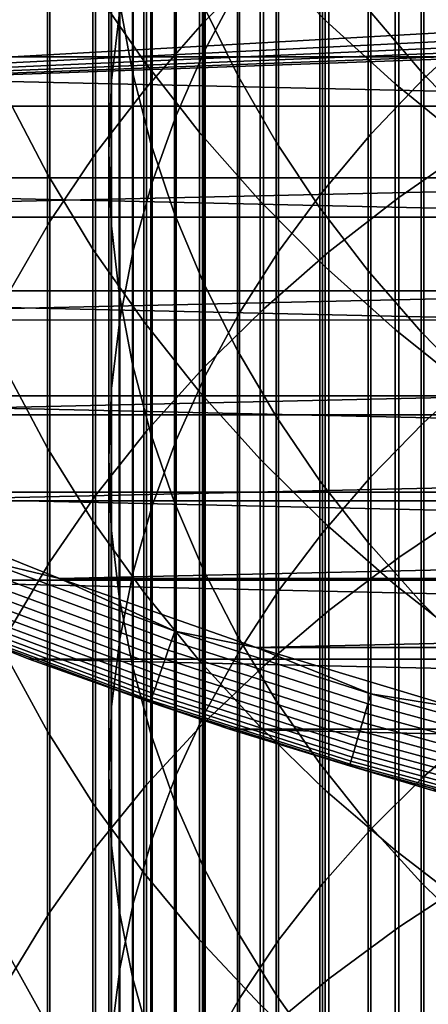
# Model space of a CAD drawing. Header units: metres. Extents: x -28 to 70, y -218 to 28.
# Tile 183 of 256: x -9.72 to -7.34, y -27.75 to -22.03. Entities that reach past the tile are written whole.
import ezdxf

# ---------------------------------------------------------------- set-up
doc = ezdxf.new("R2010")
doc.units = ezdxf.units.M
doc.layers.add('solid_10_261_432_XXX', color=7, linetype='CONTINUOUS')

msp = doc.modelspace()

# ---------------------------------------------------------------- linework, layer by layer
at = {"layer": 'solid_10_261_432_XXX'}
for points in [[(-8.65491, -20.106207, 455.379578), (-8.65491, -22.053761, 457.554565), (-8.301037, -21.697025, 457.882965), (-8.301037, -19.740557, 455.697998)], [(-8.440577, -19.983007, 451.699219), (-8.440577, -21.829199, 453.878998), (-8.639299, -22.204346, 453.552307), (-8.639299, -20.367014, 451.382965)], [(-8.980496, -20.486507, 455.04837), (-8.980496, -22.424791, 457.213013), (-8.65491, -22.053761, 457.554565), (-8.65491, -20.106207, 455.379578)], [(-7.034518, -20.11808, 455.369232), (-7.034518, -22.065346, 457.543915), (-7.367691, -22.373968, 457.259796), (-7.367691, -20.434414, 455.093719)], [(-9.136041, -20.231358, 447.886414), (-9.136041, -21.972397, 450.060822), (-9.183583, -22.384275, 449.721619), (-9.183583, -20.652428, 447.558685)], [(-9.139276, -20.273809, 444.398529), (-9.139276, -21.918726, 446.57309), (-9.062361, -22.337082, 446.247467), (-9.062361, -20.700981, 444.084564)], [(-7.940866, -20.66048, 434.569824), (-7.940866, -22.034426, 436.737457), (-8.320464, -21.645132, 436.991791), (-8.320464, -20.264326, 434.813324)], [(-8.996925, -20.815302, 437.533936), (-8.996925, -22.270863, 439.696198), (-9.291579, -21.841087, 439.994171), (-9.291579, -20.377478, 437.819977)], [(-8.639299, -20.367014, 451.382965), (-8.639299, -22.204346, 453.552307), (-8.80873, -22.587578, 453.218536), (-8.80873, -20.759296, 451.059906)], [(-8.648828, -20.399744, 440.993591), (-8.648828, -21.95079, 443.165955), (-8.451611, -22.352118, 442.871002), (-8.451611, -20.809048, 440.709778)], [(-7.367691, -20.434414, 455.093719), (-7.367691, -22.373968, 457.259796), (-7.675883, -22.696333, 456.963043), (-7.675883, -20.764835, 454.805969)], [(-9.276731, -20.880219, 454.705475), (-9.276731, -22.808905, 456.859406), (-8.980496, -22.424791, 457.213013), (-8.980496, -20.486507, 455.04837)], [(-7.69119, -20.509642, 437.733643), (-7.69119, -21.970819, 439.904236), (-7.384325, -22.331656, 439.654022), (-7.384325, -20.877234, 437.493469)], [(-9.183583, -20.652428, 447.558685), (-9.183583, -22.384275, 449.721619), (-9.199989, -22.797592, 449.381226), (-9.199989, -21.074966, 447.229828)], [(-9.062361, -20.700981, 444.084564), (-9.062361, -22.337082, 446.247467), (-8.954721, -22.751198, 445.92514), (-8.954721, -21.123819, 443.773773)], [(-7.535316, -21.037508, 434.338074), (-7.535316, -22.404924, 436.495392), (-7.940866, -22.034426, 436.737457), (-7.940866, -20.66048, 434.569824)], [(-8.80873, -20.759296, 451.059906), (-8.80873, -22.587578, 453.218536), (-8.948297, -22.977596, 452.878876), (-8.948297, -21.158527, 450.73111)], [(-7.513144, -21.031052, 458.496033), (-7.513144, -23.064127, 460.644379), (-7.0817, -22.764973, 460.935394), (-7.0817, -20.723991, 458.778717)], [(-8.672868, -21.238314, 437.257568), (-8.672868, -22.6861, 439.408264), (-8.996925, -22.270863, 439.696198), (-8.996925, -20.815302, 437.533936)], [(-8.451611, -20.809048, 440.709778), (-8.451611, -22.352118, 442.871002), (-8.225739, -22.743517, 442.583313), (-8.225739, -21.208223, 440.433014)], [(-7.675883, -20.764835, 454.805969), (-7.675883, -22.696333, 456.963043), (-7.958051, -23.031349, 456.654633), (-7.958051, -21.108221, 454.506897)], [(-7.384325, -20.877234, 437.493469), (-7.384325, -22.331656, 439.654022), (-7.052423, -22.677202, 439.414429), (-7.052423, -21.229252, 437.263489)], [(-9.542647, -21.286051, 454.352051), (-9.542647, -23.204845, 456.494934), (-9.276731, -22.808905, 456.859406), (-9.276731, -20.880219, 454.705475)], [(-9.555864, -21.398176, 440.3013), (-9.555864, -22.929768, 442.446411), (-9.788918, -22.484028, 442.774048), (-9.788918, -20.943577, 440.616516)], [(-7.920033, -21.355751, 458.197144), (-7.920033, -23.380466, 460.336639), (-7.513144, -23.064127, 460.644379), (-7.513144, -21.031052, 458.496033)], [(-7.105137, -21.394175, 434.118835), (-7.105137, -22.755413, 436.266418), (-7.535316, -22.404924, 436.495392), (-7.535316, -21.037508, 434.338074)], [(-9.199989, -21.074966, 447.229828), (-9.199989, -22.797592, 449.381226), (-9.185204, -23.210947, 449.040802), (-9.185204, -21.497543, 446.900909)], [(-8.948297, -21.158527, 450.73111), (-8.948297, -22.977596, 452.878876), (-9.057523, -23.373081, 452.534454), (-9.057523, -21.563351, 450.397705)], [(-8.954721, -21.123819, 443.773773), (-8.954721, -22.751198, 445.92514), (-8.816721, -23.159668, 445.607239), (-8.816721, -21.540895, 443.467224)], [(-7.958051, -21.108221, 454.506897), (-7.958051, -23.031349, 456.654633), (-8.213237, -23.377882, 456.335632), (-8.213237, -21.463411, 454.197571)], [(-8.225739, -21.208223, 440.433014), (-8.225739, -22.743517, 442.583313), (-7.971979, -23.123657, 442.303925), (-7.971979, -21.595919, 440.164185)], [(-8.320464, -21.645132, 436.991791), (-8.320464, -23.08544, 439.131378), (-8.672868, -22.6861, 439.408264), (-8.672868, -21.238314, 437.257568)], [(-9.777374, -21.702681, 453.989197), (-9.777374, -23.611319, 456.120728), (-9.542647, -23.204845, 456.494934), (-9.542647, -21.286051, 454.352051)], [(-8.301037, -21.697025, 457.882965), (-8.301037, -23.712955, 460.013184), (-7.920033, -23.380466, 460.336639), (-7.920033, -21.355751, 458.197144)], [(-9.291579, -21.841087, 439.994171), (-9.291579, -23.364048, 442.127228), (-9.555864, -22.929768, 442.446411), (-9.555864, -21.398176, 440.3013)], [(16.164074, -22.247982, -5), (-16.164074, -22.247982, -5), (-17.145966, -21.50037, -5)], [(17.145966, -21.50037, -5), (16.164074, -22.247982, -5), (-17.145966, -21.50037, -5)], [(-9.185204, -21.497543, 446.900909), (-9.185204, -23.210947, 449.040802), (-9.139276, -23.622934, 448.701508), (-9.139276, -21.918726, 446.57309)], [(-8.213237, -21.463411, 454.197571), (-8.213237, -23.377882, 456.335632), (-8.440577, -23.734753, 456.007111), (-8.440577, -21.829199, 453.878998)], [(-9.057523, -21.563351, 450.397705), (-9.057523, -23.373081, 452.534454), (-9.136041, -23.772688, 452.186432), (-9.136041, -21.972397, 450.060822)], [(-8.816721, -21.540895, 443.467224), (-8.816721, -23.159668, 445.607239), (-8.648828, -23.561108, 445.294769), (-8.648828, -21.95079, 443.165955)], [(-7.971979, -21.595919, 440.164185), (-7.971979, -23.123657, 442.303925), (-7.69119, -23.491255, 442.033722), (-7.69119, -21.970819, 439.904236)], [(-7.940866, -22.034426, 436.737457), (-7.940866, -23.467577, 438.866394), (-8.320464, -23.08544, 439.131378), (-8.320464, -21.645132, 436.991791)], [(-8.65491, -22.053761, 457.554565), (-8.65491, -24.060507, 459.675079), (-8.301037, -23.712955, 460.013184), (-8.301037, -21.697025, 457.882965)], [(-14.873999, -22.533623), (-2.611826, -21.844412), (-3.130936, -21.77607), (-15.869986, -21.843615)], [(14.874039, -22.533596), (15.870024, -21.843588), (0, -22), (-14.873999, -22.533623)], [(-14.873999, -22.533623), (-2.091219, -21.900383), (-2.611826, -21.844412)], [(-8.996925, -22.270863, 439.696198), (-8.996925, -23.78545, 441.817505), (-9.291579, -23.364048, 442.127228), (-9.291579, -21.841087, 439.994171)], [(-8.440577, -21.829199, 453.878998), (-8.440577, -23.734753, 456.007111), (-8.639299, -24.100754, 455.670166), (-8.639299, -22.204346, 453.552307)], [(-14.873999, -22.533623), (-1.569467, -21.943945), (-2.091219, -21.900383)], [(-14.873999, -22.533623), (-1.046814, -21.97508), (-1.569467, -21.943945)], [(-9.139276, -21.918726, 446.57309), (-9.139276, -23.622934, 448.701508), (-9.062361, -24.032162, 448.364471), (-9.062361, -22.337082, 446.247467)], [(-8.648828, -21.95079, 443.165955), (-8.648828, -23.561108, 445.294769), (-8.451611, -23.954155, 444.988861), (-8.451611, -22.352118, 442.871002)], [(-14.873999, -22.533623), (-0.523535, -21.993769), (-1.046814, -21.97508)], [(-14.873999, -22.533623), (0, -22), (-0.523535, -21.993769)], [(-9.136041, -21.972397, 450.060822), (-9.136041, -23.772688, 452.186432), (-9.183583, -24.175064, 451.835999), (-9.183583, -22.384275, 449.721619)], [(-7.69119, -21.970819, 439.904236), (-7.69119, -23.491255, 442.033722), (-7.384325, -23.845058, 441.773682), (-7.384325, -22.331656, 439.654022)], [(-8.980496, -22.424791, 457.213013), (-8.980496, -24.421986, 459.323425), (-8.65491, -24.060507, 459.675079), (-8.65491, -22.053761, 457.554565)], [(-7.535316, -22.404924, 436.495392), (-7.535316, -23.831264, 438.614227), (-7.940866, -23.467577, 438.866394), (-7.940866, -22.034426, 436.737457)], [(-7.034518, -22.065346, 457.543915), (-7.034518, -24.071793, 459.664093), (-7.367691, -24.372469, 459.371613), (-7.367691, -22.373968, 457.259796)], [(15.149656, -22.950771, -5), (-15.149656, -22.950771, -5), (-16.164074, -22.247982, -5)], [(16.164074, -22.247982, -5), (15.149656, -22.950771, -5), (-16.164074, -22.247982, -5)], [(-8.639299, -22.204346, 453.552307), (-8.639299, -24.100754, 455.670166), (-8.80873, -24.474644, 455.325989), (-8.80873, -22.587578, 453.218536)], [(-8.672868, -22.6861, 439.408264), (-8.672868, -24.192596, 441.51825), (-8.996925, -23.78545, 441.817505), (-8.996925, -22.270863, 439.696198)], [(-9.062361, -22.337082, 446.247467), (-9.062361, -24.032162, 448.364471), (-8.954721, -24.437239, 448.030853), (-8.954721, -22.751198, 445.92514)], [(-8.451611, -22.352118, 442.871002), (-8.451611, -23.954155, 444.988861), (-8.225739, -24.337477, 444.690491), (-8.225739, -22.743517, 442.583313)], [(-7.384325, -22.331656, 439.654022), (-7.384325, -23.845058, 441.773682), (-7.052423, -24.183872, 441.524658), (-7.052423, -22.677202, 439.414429)], [(-9.183583, -22.384275, 449.721619), (-9.183583, -24.175064, 451.835999), (-9.199989, -24.578844, 451.484344), (-9.199989, -22.797592, 449.381226)], [(-7.367691, -22.373968, 457.259796), (-7.367691, -24.372469, 459.371613), (-7.675883, -24.686537, 459.066071), (-7.675883, -22.696333, 456.963043)], [(-7.105137, -22.755413, 436.266418), (-7.105137, -24.175312, 438.375671), (-7.535316, -23.831264, 438.614227), (-7.535316, -22.404924, 436.495392)], [(-9.276731, -22.808905, 456.859406), (-9.276731, -24.796209, 458.959381), (-8.980496, -24.421986, 459.323425), (-8.980496, -22.424791, 457.213013)], [(-14.873999, -22.533623), (-13.848095, -23.178228), (14.874039, -22.533596)], [(-13.848095, -23.178228), (13.848136, -23.178204), (14.874039, -22.533596)], [(-9.555864, -22.929768, 442.446411), (-9.555864, -24.519886, 444.548523), (-9.788918, -24.083342, 444.888306), (-9.788918, -22.484028, 442.774048)], [(-8.80873, -22.587578, 453.218536), (-8.80873, -24.474644, 455.325989), (-8.948297, -24.855156, 454.975708), (-8.948297, -22.977596, 452.878876)], [(-8.320464, -23.08544, 439.131378), (-8.320464, -24.584154, 441.230438), (-8.672868, -24.192596, 441.51825), (-8.672868, -22.6861, 439.408264)], [(-7.675883, -22.696333, 456.963043), (-7.675883, -24.686537, 459.066071), (-7.958051, -25.012928, 458.748566), (-7.958051, -23.031349, 456.654633)], [(-8.954721, -22.751198, 445.92514), (-8.954721, -24.437239, 448.030853), (-8.816721, -24.836794, 447.701813), (-8.816721, -23.159668, 445.607239)], [(-8.225739, -22.743517, 442.583313), (-8.225739, -24.337477, 444.690491), (-7.971979, -24.709776, 444.400726), (-7.971979, -23.123657, 442.303925)], [(-7.513144, -23.064127, 460.644379), (-7.513144, -25.155626, 462.73587), (-7.0817, -24.864605, 463.035034), (-7.0817, -22.764973, 460.935394)], [(-9.542647, -23.204845, 456.494934), (-9.542647, -25.181955, 458.584106), (-9.276731, -24.796209, 458.959381), (-9.276731, -22.808905, 456.859406)], [(-9.199989, -22.797592, 449.381226), (-9.199989, -24.578844, 451.484344), (-9.185204, -24.98266, 451.13266), (-9.185204, -23.210947, 449.040802)], [(-9.291579, -23.364048, 442.127228), (-9.291579, -24.945206, 444.217499), (-9.555864, -24.519886, 444.548523), (-9.555864, -22.929768, 442.446411)], [(14.104724, -23.607344, -5), (-14.104724, -23.607344, -5), (-15.149656, -22.950771, -5)], [(15.149656, -22.950771, -5), (14.104724, -23.607344, -5), (-15.149656, -22.950771, -5)], [(-8.948297, -22.977596, 452.878876), (-8.948297, -24.855156, 454.975708), (-9.057523, -25.240999, 454.620514), (-9.057523, -23.373081, 452.534454)], [(-7.958051, -23.031349, 456.654633), (-7.958051, -25.012928, 458.748566), (-8.213237, -25.350536, 458.420105), (-8.213237, -23.377882, 456.335632)], [(-7.940866, -23.467577, 438.866394), (-7.940866, -24.958845, 440.955048), (-8.320464, -24.584154, 441.230438), (-8.320464, -23.08544, 439.131378)], [(-7.920033, -23.380466, 460.336639), (-7.920033, -25.463366, 462.419525), (-7.513144, -25.155626, 462.73587), (-7.513144, -23.064127, 460.644379)], [(-8.816721, -23.159668, 445.607239), (-8.816721, -24.836794, 447.701813), (-8.648828, -25.229469, 447.378418), (-8.648828, -23.561108, 445.294769)], [(-7.971979, -23.123657, 442.303925), (-7.971979, -24.709776, 444.400726), (-7.69119, -25.069788, 444.120514), (-7.69119, -23.491255, 442.033722)], [(-13.848095, -23.178228), (-12.79426, -23.776182), (13.848136, -23.178204)], [(-12.79426, -23.776182), (12.794302, -23.776161), (13.848136, -23.178204)], [(-9.777374, -23.611319, 456.120728), (-9.777374, -25.577965, 458.198883), (-9.542647, -25.181955, 458.584106), (-9.542647, -23.204845, 456.494934)], [(-9.185204, -23.210947, 449.040802), (-9.185204, -24.98266, 451.13266), (-9.139276, -25.385143, 450.782135), (-9.139276, -23.622934, 448.701508)], [(-8.996925, -23.78545, 441.817505), (-8.996925, -25.357914, 443.896271), (-9.291579, -24.945206, 444.217499), (-9.291579, -23.364048, 442.127228)], [(-9.057523, -23.373081, 452.534454), (-9.057523, -25.240999, 454.620514), (-9.136041, -25.630865, 454.261597), (-9.136041, -23.772688, 452.186432)], [(-8.213237, -23.377882, 456.335632), (-8.213237, -25.350536, 458.420105), (-8.440577, -25.698221, 458.081879), (-8.440577, -23.734753, 456.007111)], [(-8.301037, -23.712955, 460.013184), (-8.301037, -25.786816, 462.087036), (-7.920033, -25.463366, 462.419525), (-7.920033, -23.380466, 460.336639)], [(-7.535316, -23.831264, 438.614227), (-7.535316, -25.315447, 440.692963), (-7.940866, -24.958845, 440.955048), (-7.940866, -23.467577, 438.866394)], [(-7.69119, -23.491255, 442.033722), (-7.69119, -25.069788, 444.120514), (-7.384325, -25.416292, 443.85083), (-7.384325, -23.845058, 441.773682)], [(-8.648828, -23.561108, 445.294769), (-8.648828, -25.229469, 447.378418), (-8.451611, -25.613939, 447.061768), (-8.451611, -23.954155, 444.988861)], [(13.031395, -24.216373, -5), (-13.031395, -24.216373, -5), (-14.104724, -23.607344, -5)], [(14.104724, -23.607344, -5), (13.031395, -24.216373, -5), (-14.104724, -23.607344, -5)], [(-9.139276, -23.622934, 448.701508), (-9.139276, -25.385143, 450.782135), (-9.062361, -25.784929, 450.43396), (-9.062361, -24.032162, 448.364471)], [(-8.65491, -24.060507, 459.675079), (-8.65491, -26.12492, 461.739502), (-8.301037, -25.786816, 462.087036), (-8.301037, -23.712955, 460.013184)], [(-8.440577, -23.734753, 456.007111), (-8.440577, -25.698221, 458.081879), (-8.639299, -26.054798, 457.735016), (-8.639299, -24.100754, 455.670166)], [(-12.79426, -23.776182), (-11.714675, -24.326248), (12.794302, -23.776161)], [(-11.714675, -24.326248), (11.714718, -24.326229), (12.794302, -23.776161)], [(-9.136041, -23.772688, 452.186432), (-9.136041, -25.630865, 454.261597), (-9.183583, -26.023432, 453.900238), (-9.183583, -24.175064, 451.835999)], [(-8.672868, -24.192596, 441.51825), (-8.672868, -25.756659, 443.585907), (-8.996925, -25.357914, 443.896271), (-8.996925, -23.78545, 441.817505)], [(-7.105137, -24.175312, 438.375671), (-7.105137, -25.65279, 440.445007), (-7.535316, -25.315447, 440.692963), (-7.535316, -23.831264, 438.614227)], [(-7.384325, -23.845058, 441.773682), (-7.384325, -25.416292, 443.85083), (-7.052423, -25.748116, 443.59256), (-7.052423, -24.183872, 441.524658)], [(-8.451611, -23.954155, 444.988861), (-8.451611, -25.613939, 447.061768), (-8.225739, -25.988895, 446.752991), (-8.225739, -24.337477, 444.690491)], [(-9.062361, -24.032162, 448.364471), (-9.062361, -25.784929, 450.43396), (-8.954721, -26.18066, 450.089325), (-8.954721, -24.437239, 448.030853)], [(-8.980496, -24.421986, 459.323425), (-8.980496, -26.47657, 461.378021), (-8.65491, -26.12492, 461.739502), (-8.65491, -24.060507, 459.675079)], [(-7.034518, -24.071793, 459.664093), (-7.034518, -26.135899, 461.72821), (-7.367691, -26.428402, 461.427521), (-7.367691, -24.372469, 459.371613)], [(-9.555864, -24.519886, 444.548523), (-9.555864, -26.167322, 446.606018), (-9.788918, -25.740307, 446.957703), (-9.788918, -24.083342, 444.888306)], [(-8.639299, -24.100754, 455.670166), (-8.639299, -26.054798, 457.735016), (-8.80873, -26.419064, 457.380646), (-8.80873, -24.474644, 455.325989)], [(-9.183583, -24.175064, 451.835999), (-9.183583, -26.023432, 453.900238), (-9.199989, -26.41737, 453.537567), (-9.199989, -24.578844, 451.484344)], [(-8.320464, -24.584154, 441.230438), (-8.320464, -26.140139, 443.287445), (-8.672868, -25.756659, 443.585907), (-8.672868, -24.192596, 441.51825)], [(11.931824, -24.776632, -5), (-11.931824, -24.776632, -5), (-13.031395, -24.216373, -5)], [(13.031395, -24.216373, -5), (11.931824, -24.776632, -5), (-13.031395, -24.216373, -5)], [(-11.714675, -24.326248), (-10.611524, -24.827314), (11.714718, -24.326229)], [(-10.611524, -24.827314), (10.611567, -24.827295), (11.714718, -24.326229)], [(-8.225739, -24.337477, 444.690491), (-8.225739, -25.988895, 446.752991), (-7.971979, -26.353067, 446.453064), (-7.971979, -24.709776, 444.400726)], [(-9.276731, -24.796209, 458.959381), (-9.276731, -26.840622, 461.003784), (-8.980496, -26.47657, 461.378021), (-8.980496, -24.421986, 459.323425)], [(-7.367691, -24.372469, 459.371613), (-7.367691, -26.428402, 461.427521), (-7.675883, -26.733931, 461.113464), (-7.675883, -24.686537, 459.066071)], [(-8.954721, -24.437239, 448.030853), (-8.954721, -26.18066, 450.089325), (-8.816721, -26.570995, 449.74939), (-8.816721, -24.836794, 447.701813)], [(-8.80873, -24.474644, 455.325989), (-8.80873, -26.419064, 457.380646), (-8.948297, -26.78978, 457.019989), (-8.948297, -24.855156, 454.975708)], [(-9.291579, -24.945206, 444.217499), (-9.291579, -26.583359, 446.263397), (-9.555864, -26.167322, 446.606018), (-9.555864, -24.519886, 444.548523)], [(-9.199989, -24.578844, 451.484344), (-9.199989, -26.41737, 453.537567), (-9.185204, -26.811342, 453.174896), (-9.185204, -24.98266, 451.13266)], [(-7.940866, -24.958845, 440.955048), (-7.940866, -26.507099, 443.001831), (-8.320464, -26.140139, 443.287445), (-8.320464, -24.584154, 441.230438)], [(-7.971979, -24.709776, 444.400726), (-7.971979, -26.353067, 446.453064), (-7.69119, -26.705221, 446.163025), (-7.69119, -25.069788, 444.120514)], [(-7.675883, -24.686537, 459.066071), (-7.675883, -26.733931, 461.113464), (-7.958051, -27.051449, 460.787079), (-7.958051, -25.012928, 458.748566)], [(10.808199, -25.28701, -5), (-10.808199, -25.28701, -5), (-11.931824, -24.776632, -5)], [(11.931824, -24.776632, -5), (10.808199, -25.28701, -5), (-11.931824, -24.776632, -5)], [(-9.542647, -25.181955, 458.584106), (-9.542647, -27.215881, 460.618042), (-9.276731, -26.840622, 461.003784), (-9.276731, -24.796209, 458.959381)], [(-10.611524, -24.827314), (-9.486959, -25.278402), (10.611567, -24.827295)], [(-9.93928, -25.168806, -0.003646), (-9.486959, -25.278402), (-10.611524, -24.827314)], [(-9.486959, -25.278402), (9.487002, -25.278385), (10.611567, -24.827295)], [(-8.948297, -24.855156, 454.975708), (-8.948297, -26.78978, 457.019989), (-9.057523, -27.165688, 456.654327), (-9.057523, -25.240999, 454.620514)], [(-8.816721, -24.836794, 447.701813), (-8.816721, -26.570995, 449.74939), (-8.648828, -26.954613, 449.415283), (-8.648828, -25.229469, 447.378418)], [(-7.513144, -25.155626, 462.73587), (-7.513144, -27.303963, 464.768951), (-7.0817, -27.021294, 465.076019), (-7.0817, -24.864605, 463.035034)], [(-8.996925, -25.357914, 443.896271), (-8.996925, -26.987059, 445.930908), (-9.291579, -26.583359, 446.263397), (-9.291579, -24.945206, 444.217499)], [(-9.185204, -24.98266, 451.13266), (-9.185204, -26.811342, 453.174896), (-9.139276, -27.204014, 452.813416), (-9.139276, -25.385143, 450.782135)], [(-7.535316, -25.315447, 440.692963), (-7.535316, -26.856342, 442.72998), (-7.940866, -26.507099, 443.001831), (-7.940866, -24.958845, 440.955048)], [(-7.958051, -25.012928, 458.748566), (-7.958051, -27.051449, 460.787079), (-8.213237, -27.379881, 460.449463), (-8.213237, -25.350536, 458.420105)], [(-7.69119, -25.069788, 444.120514), (-7.69119, -26.705221, 446.163025), (-7.384325, -27.044163, 445.883881), (-7.384325, -25.416292, 443.85083)], [(-9.961115, -25.2241, -0.014544), (-8.835619, -25.640024, -0.014544), (-8.816251, -25.58382, -0.003646), (-9.93928, -25.168806, -0.003646)], [(-9.93928, -25.168806, -0.003646), (-8.816251, -25.58382, -0.003646), (-9.486959, -25.278402)], [(-7.920033, -25.463366, 462.419525), (-7.920033, -27.602869, 464.444244), (-7.513144, -27.303963, 464.768951), (-7.513144, -25.155626, 462.73587)], [(-9.982308, -25.277765, -0.032535), (-8.854418, -25.694574, -0.032535), (-8.835619, -25.640024, -0.014544), (-9.961115, -25.2241, -0.014544)], [(-9.777374, -25.577965, 458.198883), (-9.777374, -27.601126, 460.222046), (-9.542647, -27.215881, 460.618042), (-9.542647, -25.181955, 458.584106)], [(-10.002549, -25.32902, -0.057356), (-8.872372, -25.746675, -0.057356), (-8.854418, -25.694574, -0.032535), (-9.982308, -25.277765, -0.032535)], [(-9.486959, -25.278402), (-8.343321, -25.678572), (9.487002, -25.278385)], [(-8.816251, -25.58382, -0.003646), (-8.343321, -25.678572), (-9.486959, -25.278402)], [(-9.057523, -25.240999, 454.620514), (-9.057523, -27.165688, 456.654327), (-9.136041, -27.545517, 456.284821), (-9.136041, -25.630865, 454.261597)], [(-8.648828, -25.229469, 447.378418), (-8.648828, -26.954613, 449.415283), (-8.451611, -27.33021, 449.088165), (-8.451611, -25.613939, 447.061768)], [(-8.343321, -25.678572), (8.343367, -25.678556), (9.487002, -25.278385)], [(9.662813, -25.746456, -5), (-9.662813, -25.746456, -5), (-10.808199, -25.28701, -5)], [(-9.662807, -25.74646, -0.5), (-10.808187, -25.287014, -0.5), (-10.808199, -25.28701, -5), (-9.662813, -25.746456, -5)], [(10.808199, -25.28701, -5), (9.662813, -25.746456, -5), (-10.808199, -25.28701, -5)], [(-10.099484, -25.574486, -0.440391), (-10.808187, -25.287014, -0.5), (-9.662807, -25.74646, -0.5)], [(-10.021542, -25.377115, -0.088645), (-8.889218, -25.795563, -0.088645), (-8.872372, -25.746675, -0.057356), (-10.002549, -25.32902, -0.057356)], [(-7.105137, -25.65279, 440.445007), (-7.105137, -27.186726, 442.472839), (-7.535316, -26.856342, 442.72998), (-7.535316, -25.315447, 440.692963)], [(-10.039009, -25.421347, -0.125945), (-8.904712, -25.840525, -0.125945), (-8.889218, -25.795563, -0.088645), (-10.021542, -25.377115, -0.088645)], [(-9.139276, -25.385143, 450.782135), (-9.139276, -27.204014, 452.813416), (-9.062361, -27.594053, 452.454376), (-9.062361, -25.784929, 450.43396)], [(-8.672868, -25.756659, 443.585907), (-8.672868, -27.377102, 445.609711), (-8.996925, -26.987059, 445.930908), (-8.996925, -25.357914, 443.896271)], [(-8.213237, -25.350536, 458.420105), (-8.213237, -27.379881, 460.449463), (-8.440577, -27.718113, 460.101776), (-8.440577, -25.698221, 458.081879)], [(-10.054696, -25.461071, -0.16871), (-8.918627, -25.880903, -0.16871), (-8.904712, -25.840525, -0.125945), (-10.039009, -25.421347, -0.125945)], [(-7.384325, -25.416292, 443.85083), (-7.384325, -27.044163, 445.883881), (-7.052423, -27.368744, 445.616577), (-7.052423, -25.748116, 443.59256)], [(-10.079841, -25.524742, -0.268066), (-8.940929, -25.945623, -0.268066), (-8.930758, -25.916107, -0.216316), (-10.068373, -25.495705, -0.216316)], [(-10.068373, -25.495705, -0.216316), (-8.930758, -25.916107, -0.216316), (-8.918627, -25.880903, -0.16871), (-10.054696, -25.461071, -0.16871)], [(-8.301037, -25.786816, 462.087036), (-8.301037, -27.917034, 464.102966), (-7.920033, -27.602869, 464.444244), (-7.920033, -25.463366, 462.419525)], [(-10.099484, -25.574486, -0.440391), (-8.958354, -25.996187, -0.440391), (-8.954829, -25.98596, -0.380929), (-10.09551, -25.564423, -0.380929)], [(-10.09551, -25.564423, -0.380929), (-8.954829, -25.98596, -0.380929), (-8.948993, -25.969023, -0.323206), (-10.08893, -25.54776, -0.323206)], [(-10.08893, -25.54776, -0.323206), (-8.948993, -25.969023, -0.323206), (-8.940929, -25.945623, -0.268066), (-10.079841, -25.524742, -0.268066)], [(-10.099484, -25.574486, -0.440391), (-9.662807, -25.74646, -0.5), (-8.958354, -25.996187, -0.440391)], [(-8.835619, -25.640024, -0.014544), (-7.692827, -26.005758, -0.014544), (-7.675964, -25.948751, -0.003646), (-8.816251, -25.58382, -0.003646)], [(-8.816251, -25.58382, -0.003646), (-7.675964, -25.948751, -0.003646), (-8.343321, -25.678572)], [(-8.451611, -25.613939, 447.061768), (-8.451611, -27.33021, 449.088165), (-8.225739, -27.696516, 448.769165), (-8.225739, -25.988895, 446.752991)], [(-9.136041, -25.630865, 454.261597), (-9.136041, -27.545517, 456.284821), (-9.183583, -27.927979, 455.91275), (-9.183583, -26.023432, 453.900238)], [(-8.854418, -25.694574, -0.032535), (-7.709194, -26.061087, -0.032535), (-7.692827, -26.005758, -0.014544), (-8.835619, -25.640024, -0.014544)], [(-8.343321, -25.678572), (-7.182882, -26.027027), (8.343367, -25.678556)], [(-7.675964, -25.948751, -0.003646), (-7.182882, -26.027027), (-8.343321, -25.678572)], [(-9.555864, -26.167322, 446.606018), (-9.555864, -27.870827, 448.61734), (-9.788918, -27.453663, 448.980652), (-9.788918, -25.740307, 446.957703)], [(-8.872372, -25.746675, -0.057356), (-7.724826, -26.11393, -0.057356), (-7.709194, -26.061087, -0.032535), (-8.854418, -25.694574, -0.032535)], [(-8.440577, -25.698221, 458.081879), (-8.440577, -27.718113, 460.101776), (-8.639299, -28.064997, 459.745209), (-8.639299, -26.054798, 457.735016)], [(8.49796, -26.154057, -5), (-8.49796, -26.154057, -5), (-9.662813, -25.746456, -5)], [(-8.497967, -26.154055, -0.5), (-9.662807, -25.74646, -0.5), (-9.662813, -25.746456, -5), (-8.49796, -26.154057, -5)], [(9.662813, -25.746456, -5), (8.49796, -26.154057, -5), (-9.662813, -25.746456, -5)], [(-8.958354, -25.996187, -0.440391), (-9.662807, -25.74646, -0.5), (-8.497967, -26.154055, -0.5)], [(-9.062361, -25.784929, 450.43396), (-9.062361, -27.594053, 452.454376), (-8.954721, -27.980139, 452.098938), (-8.954721, -26.18066, 450.089325)], [(-8.904712, -25.840525, -0.125945), (-7.752984, -26.209118, -0.125945), (-7.739493, -26.163515, -0.088645), (-8.889218, -25.795563, -0.088645)], [(-8.889218, -25.795563, -0.088645), (-7.739493, -26.163515, -0.088645), (-7.724826, -26.11393, -0.057356), (-8.872372, -25.746675, -0.057356)], [(-8.320464, -26.140139, 443.287445), (-8.320464, -27.752211, 445.300781), (-8.672868, -27.377102, 445.609711), (-8.672868, -25.756659, 443.585907)], [(-8.65491, -26.12492, 461.739502), (-8.65491, -28.245432, 463.746246), (-8.301037, -27.917034, 464.102966), (-8.301037, -25.786816, 462.087036)], [(-8.918627, -25.880903, -0.16871), (-7.765098, -26.250072, -0.16871), (-7.752984, -26.209118, -0.125945), (-8.904712, -25.840525, -0.125945)], [(-8.930758, -25.916107, -0.216316), (-7.775661, -26.285778, -0.216316), (-7.765098, -26.250072, -0.16871), (-8.918627, -25.880903, -0.16871)], [(-8.954829, -25.98596, -0.380929), (-7.796618, -26.356627, -0.380929), (-7.791537, -26.339449, -0.323206), (-8.948993, -25.969023, -0.323206)], [(-8.948993, -25.969023, -0.323206), (-7.791537, -26.339449, -0.323206), (-7.784517, -26.315716, -0.268066), (-8.940929, -25.945623, -0.268066)], [(-8.940929, -25.945623, -0.268066), (-7.784517, -26.315716, -0.268066), (-7.775661, -26.285778, -0.216316), (-8.930758, -25.916107, -0.216316)], [(-7.692827, -26.005758, -0.014544), (-6.534976, -26.320583, -0.014544), (-6.520651, -26.262888, -0.003646), (-7.675964, -25.948751, -0.003646)], [(-7.675964, -25.948751, -0.003646), (-6.520651, -26.262888, -0.003646), (-7.182882, -26.027027)], [(-9.183583, -26.023432, 453.900238), (-9.183583, -27.927979, 455.91275), (-9.199989, -28.311773, 455.539398), (-9.199989, -26.41737, 453.537567)], [(-8.958354, -25.996187, -0.440391), (-7.799687, -26.367001, -0.440391), (-7.796618, -26.356627, -0.380929), (-8.954829, -25.98596, -0.380929)], [(-8.958354, -25.996187, -0.440391), (-8.497967, -26.154055, -0.5), (-7.799687, -26.367001, -0.440391)], [(-8.225739, -25.988895, 446.752991), (-8.225739, -27.696516, 448.769165), (-7.971979, -28.052286, 448.45932), (-7.971979, -26.353067, 446.453064)], [(-7.709194, -26.061087, -0.032535), (-6.548879, -26.376583, -0.032535), (-6.534976, -26.320583, -0.014544), (-7.692827, -26.005758, -0.014544)], [(-8.639299, -26.054798, 457.735016), (-8.639299, -28.064997, 459.745209), (-8.80873, -28.419359, 459.380951), (-8.80873, -26.419064, 457.380646)], [(-7.724826, -26.11393, -0.057356), (-6.562158, -26.430065, -0.057356), (-6.548879, -26.376583, -0.032535), (-7.709194, -26.061087, -0.032535)], [(-8.980496, -26.47657, 461.378021), (-8.980496, -28.58699, 463.375214), (-8.65491, -28.245432, 463.746246), (-8.65491, -26.12492, 461.739502)], [(-7.940866, -26.507099, 443.001831), (-7.940866, -28.111162, 445.005157), (-8.320464, -27.752211, 445.300781), (-8.320464, -26.140139, 443.287445)], [(-7.739493, -26.163515, -0.088645), (-6.574618, -26.480251, -0.088645), (-6.562158, -26.430065, -0.057356), (-7.724826, -26.11393, -0.057356)], [(-7.034518, -26.135899, 461.72821), (-7.034518, -28.256096, 463.73465), (-7.367691, -28.540203, 463.426025), (-7.367691, -26.428402, 461.427521)], [(-9.291579, -26.583359, 446.263397), (-9.291579, -28.277264, 448.263397), (-9.555864, -27.870827, 448.61734), (-9.555864, -26.167322, 446.606018)], [(-8.954721, -26.18066, 450.089325), (-8.954721, -27.980139, 452.098938), (-8.816721, -28.360958, 451.748383), (-8.816721, -26.570995, 449.74939)], [(-7.316012, -26.50898, -0.5), (-8.497967, -26.154055, -0.5), (-8.49796, -26.154057, -5), (-7.315989, -26.508984, -5)], [(-7.799687, -26.367001, -0.440391), (-8.497967, -26.154055, -0.5), (-7.316012, -26.50898, -0.5)], [(7.315989, -26.508984, -5), (-7.315989, -26.508984, -5), (-8.49796, -26.154057, -5)], [(8.49796, -26.154057, -5), (7.315989, -26.508984, -5), (-8.49796, -26.154057, -5)], [(-7.752984, -26.209118, -0.125945), (-6.586078, -26.526405, -0.125945), (-6.574618, -26.480251, -0.088645), (-7.739493, -26.163515, -0.088645)], [(-7.775661, -26.285778, -0.216316), (-6.605342, -26.603994, -0.216316), (-6.596369, -26.567856, -0.16871), (-7.765098, -26.250072, -0.16871)], [(-7.765098, -26.250072, -0.16871), (-6.596369, -26.567856, -0.16871), (-6.586078, -26.526405, -0.125945), (-7.752984, -26.209118, -0.125945)], [(-7.784517, -26.315716, -0.268066), (-6.612865, -26.634295, -0.268066), (-6.605342, -26.603994, -0.216316), (-7.775661, -26.285778, -0.216316)], [(-7.971979, -26.353067, 446.453064), (-7.971979, -28.052286, 448.45932), (-7.69119, -28.396315, 448.159698), (-7.69119, -26.705221, 446.163025)], [(-7.799687, -26.367001, -0.440391), (-6.625752, -26.686201, -0.440391), (-6.623146, -26.675701, -0.380929), (-7.796618, -26.356627, -0.380929)], [(-7.799687, -26.367001, -0.440391), (-7.316012, -26.50898, -0.5), (-6.625752, -26.686201, -0.440391)], [(-7.796618, -26.356627, -0.380929), (-6.623146, -26.675701, -0.380929), (-6.618829, -26.658314, -0.323206), (-7.791537, -26.339449, -0.323206)], [(-7.791537, -26.339449, -0.323206), (-6.618829, -26.658314, -0.323206), (-6.612865, -26.634295, -0.268066), (-7.784517, -26.315716, -0.268066)], [(-9.199989, -26.41737, 453.537567), (-9.199989, -28.311773, 455.539398), (-9.185204, -28.695604, 455.165985), (-9.185204, -26.811342, 453.174896)], [(-8.80873, -26.419064, 457.380646), (-8.80873, -28.419359, 459.380951), (-8.948297, -28.779997, 459.010223), (-8.948297, -26.78978, 457.019989)], [(-9.276731, -26.840622, 461.003784), (-9.276731, -28.940592, 462.991089), (-8.980496, -28.58699, 463.375214), (-8.980496, -26.47657, 461.378021)], [(-7.367691, -26.428402, 461.427521), (-7.367691, -28.540203, 463.426025), (-7.675883, -28.836962, 463.103668), (-7.675883, -26.733931, 461.113464)], [(-7.535316, -26.856342, 442.72998), (-7.535316, -28.452784, 444.723816), (-7.940866, -28.111162, 445.005157), (-7.940866, -26.507099, 443.001831)], [(-8.996925, -26.987059, 445.930908), (-8.996925, -28.67165, 447.919922), (-9.291579, -28.277264, 448.263397), (-9.291579, -26.583359, 446.263397)], [(-8.816721, -26.570995, 449.74939), (-8.816721, -28.360958, 451.748383), (-8.648828, -28.735224, 451.403839), (-8.648828, -26.954613, 449.415283)], [(-7.69119, -26.705221, 446.163025), (-7.69119, -28.396315, 448.159698), (-7.384325, -28.727436, 447.871338), (-7.384325, -27.044163, 445.883881)], [(-7.675883, -26.733931, 461.113464), (-7.675883, -28.836962, 463.103668), (-7.958051, -29.145367, 462.768646), (-7.958051, -27.051449, 460.787079)], [(-9.185204, -26.811342, 453.174896), (-9.185204, -28.695604, 455.165985), (-9.139276, -29.078165, 454.793823), (-9.139276, -27.204014, 452.813416)], [(-8.948297, -26.78978, 457.019989), (-8.948297, -28.779997, 459.010223), (-9.057523, -29.145687, 458.634308), (-9.057523, -27.165688, 456.654327)], [(-9.542647, -27.215881, 460.618042), (-9.542647, -29.30508, 462.595154), (-9.276731, -28.940592, 462.991089), (-9.276731, -26.840622, 461.003784)], [(-7.105137, -27.186726, 442.472839), (-7.105137, -28.775955, 444.457642), (-7.535316, -28.452784, 444.723816), (-7.535316, -26.856342, 442.72998)], [(-8.672868, -27.377102, 445.609711), (-8.672868, -29.052692, 447.588074), (-8.996925, -28.67165, 447.919922), (-8.996925, -26.987059, 445.930908)], [(-8.648828, -26.954613, 449.415283), (-8.648828, -28.735224, 451.403839), (-8.451611, -29.101667, 451.066528), (-8.451611, -27.33021, 449.088165)], [(-7.958051, -27.051449, 460.787079), (-7.958051, -29.145367, 462.768646), (-8.213237, -29.464371, 462.422119), (-8.213237, -27.379881, 460.449463)], [(-7.513144, -27.303963, 464.768951), (-7.513144, -29.507502, 466.742065), (-7.0817, -29.2334, 467.056793), (-7.0817, -27.021294, 465.076019)], [(-7.384325, -27.044163, 445.883881), (-7.384325, -28.727436, 447.871338), (-7.052423, -29.044529, 447.595184), (-7.052423, -27.368744, 445.616577)], [(-9.057523, -27.165688, 456.654327), (-9.057523, -29.145687, 458.634308), (-9.136041, -29.51519, 458.254486), (-9.136041, -27.545517, 456.284821)], [(-9.777374, -27.601126, 460.222046), (-9.777374, -29.679264, 462.18869), (-9.542647, -29.30508, 462.595154), (-9.542647, -27.215881, 460.618042)], [(-9.139276, -27.204014, 452.813416), (-9.139276, -29.078165, 454.793823), (-9.062361, -29.458162, 454.424164), (-9.062361, -27.594053, 452.454376)], [(-8.451611, -27.33021, 449.088165), (-8.451611, -29.101667, 451.066528), (-8.225739, -29.459042, 450.737518), (-8.225739, -27.696516, 448.769165)], [(-7.920033, -27.602869, 464.444244), (-7.920033, -29.797348, 466.409241), (-7.513144, -29.507502, 466.742065), (-7.513144, -27.303963, 464.768951)], [(-8.320464, -27.752211, 445.300781), (-8.320464, -29.419147, 447.268921), (-8.672868, -29.052692, 447.588074), (-8.672868, -27.377102, 445.609711)], [(-8.213237, -27.379881, 460.449463), (-8.213237, -29.464371, 462.422119), (-8.440577, -29.792894, 462.065247), (-8.440577, -27.718113, 460.101776)], [(-9.555864, -27.870827, 448.61734), (-9.555864, -29.629105, 450.580963), (-9.788918, -29.222109, 450.955627), (-9.788918, -27.453663, 448.980652)], [(-9.136041, -27.545517, 456.284821), (-9.136041, -29.51519, 458.254486), (-9.183583, -29.887255, 457.872009), (-9.183583, -27.927979, 455.91275)], [(-9.062361, -27.594053, 452.454376), (-9.062361, -29.458162, 454.424164), (-8.954721, -29.834309, 454.058228), (-8.954721, -27.980139, 452.098938)], [(-8.301037, -27.917034, 464.102966), (-8.301037, -30.10199, 466.059448), (-7.920033, -29.797348, 466.409241), (-7.920033, -27.602869, 464.444244)], [(-8.440577, -27.718113, 460.101776), (-8.440577, -29.792894, 462.065247), (-8.639299, -30.129822, 461.699249), (-8.639299, -28.064997, 459.745209)], [(-8.225739, -27.696516, 448.769165), (-8.225739, -29.459042, 450.737518), (-7.971979, -29.806139, 450.417999), (-7.971979, -28.052286, 448.45932)]]:
    msp.add_3dface(points, dxfattribs=at)

doc.saveas('drawing.dxf')
